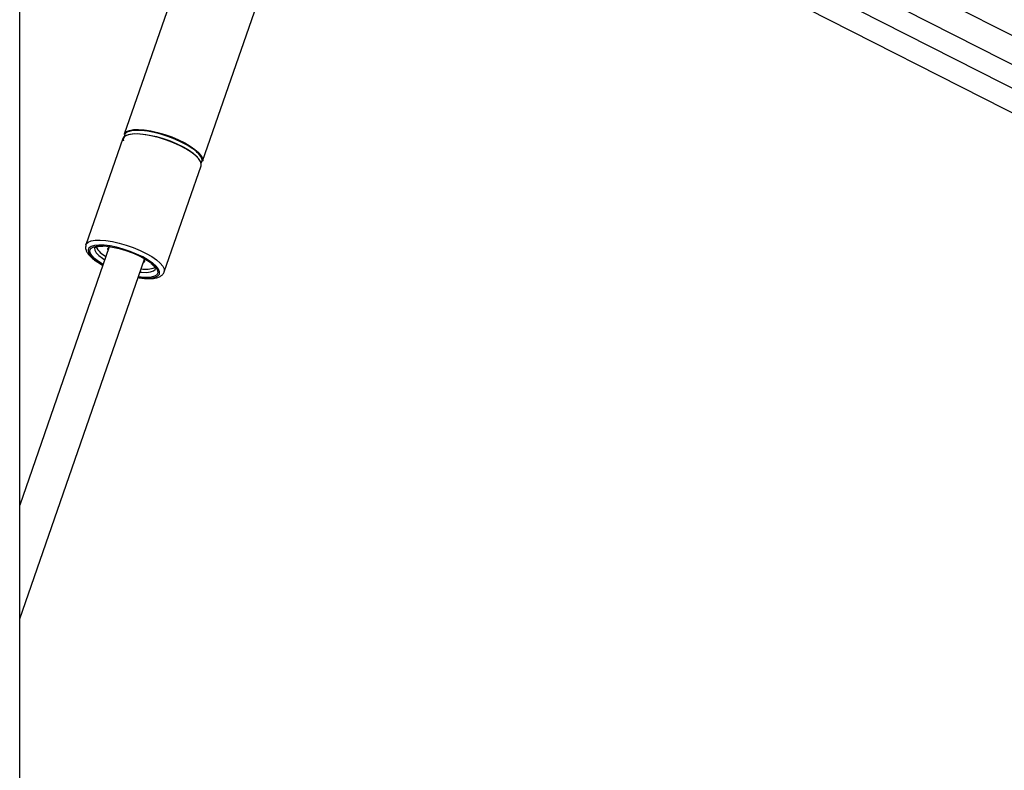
# Model space of a CAD drawing. Header units: millimetres. Extents: x 36407 to 443956, y 20230 to 409263.
# Tile 13 of 79: x 94704 to 107867, y 165900 to 175933. Entities that reach past the tile are written whole.
import ezdxf

# ---------------------------------------------------------------- set-up
doc = ezdxf.new("R2010")
doc.units = ezdxf.units.MM
doc.header["$LTSCALE"] = 50

msp = doc.modelspace()

# ---------------------------------------------------------------- linework, layer by layer
at = {"color": 7, "linetype": 'Continuous', "lineweight": 25}
for p, q in [((94704.43, 41884.54), (94704.43, 185584.55)), ((96325.1, 181248.53), (125777.06, 166295.46)), ((98051.27, 180017.55), (96102.84, 174403.35)), ((97149.12, 174040.23), (99097.55, 179654.43)), ((98962.31, 179264.74), (124481.16, 166308.55)), ((96081.94, 174343.12), (95590.01, 172925.69)), ((96636.29, 172562.57), (97128.22, 173980.01)), ((95901.98, 172895.11), (94704.43, 169444.5)), ((95589, 172922.45), (95590.01, 172925.69)), ((94704.43, 167925.61), (96372.45, 172731.84)), ((95719.86, 172709.41), (95728.44, 172703.05))]:
    msp.add_line(p, q, dxfattribs=at)
at = {"color": 8, "linetype": 'Continuous', "lineweight": 25}
for p, q in [((96814.26, 181386.7), (126249.42, 166442.16)), ((99059.1, 179543.62), (124750.43, 166499.86)), ((95820.51, 172660.37), (95758.71, 172699.25)), ((95809.64, 172744.13), (95842.2, 172722.87))]:
    msp.add_line(p, q, dxfattribs=at)
at = {"color": 7, "linetype": 'Continuous', "lineweight": 25, "flags": 128}
for points in [[(96996.64, 174161.57), (96927.58, 174205.13), (96848.16, 174247.3), (96760.93, 174286.71), (96668.68, 174322.09), (96574.4, 174352.32), (96481.1, 174376.42), (96391.78, 174393.61), (96309.32, 174403.34), (96236.36, 174405.3), (96175.26, 174399.43), (96127.97, 174385.91), (96096.01, 174365.19), (96081.94, 174343.12)], [(96102.84, 174403.35), (96107.03, 174412.54), (96130.9, 174436.64), (96170.68, 174453.83), (96225.1, 174463.56), (96292.4, 174465.52), (96370.42, 174459.65), (96456.65, 174446.14), (96548.33, 174425.41), (96642.51, 174398.14), (96736.15, 174365.19), (96826.25, 174327.64), (96909.92, 174286.7), (96984.46, 174243.66), (97047.47, 174199.92), (97096.94, 174156.88), (97131.28, 174115.93), (97149.37, 174078.38), (97150.64, 174045.44), (97149.12, 174040.23)], [(97009.5, 174213.19), (96941.34, 174256.18), (96862.94, 174297.81), (96776.83, 174336.71), (96685.78, 174371.64), (96592.71, 174401.48), (96500.61, 174425.26), (96412.44, 174442.23), (96331.05, 174451.84), (96259.03, 174453.78), (96198.72, 174447.98), (96152.04, 174434.64), (96120.49, 174414.18), (96105.1, 174387.26), (96103.63, 174371.91)], [(96116.48, 174380.3), (96119.37, 174382.25), (96158.64, 174399.22), (96212.35, 174408.83), (96278.79, 174410.76), (96355.8, 174404.97), (96440.92, 174391.62), (96531.42, 174371.17), (96624.38, 174344.24), (96716.81, 174311.73), (96805.75, 174274.67), (96888.34, 174234.24), (96961.92, 174191.76), (97024.12, 174148.58), (97072.95, 174106.1), (97079.26, 174099.62)], [(97128.22, 173980.01), (97131.22, 174001.04), (97121.5, 174036.43), (97095.18, 174075.84), (97053.11, 174118), (96996.64, 174161.57)], [(96474.86, 172684.03), (96421.77, 172720.35), (96349.26, 172761.78), (96267.66, 172800.95), (96179.9, 172836.45), (96089.18, 172866.98), (95998.75, 172891.46), (95911.9, 172908.99), (95831.76, 172918.94), (95769.19, 172921.13)], [(95804.44, 172910.28), (95865.33, 172906.34), (95946.21, 172894.32), (96032.91, 172874.81), (96122.09, 172848.55), (96210.33, 172816.55), (96294.23, 172780.05), (96370.58, 172740.44), (96436.44, 172699.25), (96478.49, 172667.36)], [(95915.36, 172899.68), (95891.62, 172889.18), (95879.66, 172870.8), (95884.67, 172846.84), (95885.01, 172846.2)], [(96355.48, 172682.92), (96365.84, 172688.86), (96377.8, 172707.23), (96372.79, 172731.19), (96364.79, 172743.7)]]:
    msp.add_lwpolyline(points, dxfattribs=at)
at = {"color": 8, "linetype": 'Continuous', "lineweight": 25, "flags": 128}
for points in [[(95590.01, 172925.69), (95594.2, 172934.89), (95618.07, 172958.98), (95657.85, 172976.17), (95712.27, 172985.91), (95779.57, 172987.87), (95857.59, 172982), (95943.83, 172968.48), (96035.51, 172947.75), (96129.68, 172920.48), (96223.32, 172887.54), (96313.42, 172849.99), (96397.09, 172809.04), (96471.63, 172766), (96534.65, 172722.26), (96584.12, 172679.22), (96618.45, 172638.27), (96636.54, 172600.72), (96637.81, 172567.78), (96637.11, 172565.13)], [(95769.19, 172921.13), (95761.22, 172920.94), (95702.84, 172914.94), (95658.73, 172901.14), (95630.48, 172880.04), (95619.11, 172852.41), (95625.04, 172819.24), (95648.04, 172781.74), (95687.29, 172741.25), (95741.37, 172699.25)], [(95758.71, 172699.25), (95705.88, 172740.44), (95668.09, 172780.05), (95646.82, 172816.55), (95642.86, 172848.55), (95656.38, 172874.81), (95686.85, 172894.32), (95733.11, 172906.34), (95793.38, 172910.39), (95804.44, 172910.28)], [(95707.47, 172884.33), (95706.57, 172881.2), (95708.4, 172852.17), (95726.79, 172818.71), (95761.01, 172782.2), (95809.64, 172744.13)], [(95741.37, 172699.25), (95808.32, 172657.24), (95817.61, 172652)], [(96288.08, 172488.72), (96324.35, 172483.55), (96400.03, 172477.55), (96464.78, 172479.55), (96516.26, 172489.5), (96552.6, 172507.03), (96572.5, 172531.51), (96575.24, 172562.04), (96560.71, 172597.54), (96529.44, 172636.71), (96482.56, 172678.15), (96474.86, 172684.03)], [(96478.49, 172667.36), (96489.27, 172658.05), (96527.06, 172618.45), (96548.33, 172581.94), (96552.29, 172549.94), (96538.77, 172523.69), (96508.3, 172504.17), (96462.04, 172492.15), (96401.77, 172488.1), (96329.82, 172492.15), (96290.99, 172497.09)], [(96312.68, 172559.59), (96336.51, 172557.2), (96400.64, 172555.26), (96452.99, 172561.05), (96491.43, 172574.34), (96514.39, 172594.58), (96519.11, 172604.81)]]:
    msp.add_lwpolyline(points, dxfattribs=at)
at = {"color": 7, "linetype": 'Continuous', "lineweight": 25}
for centre, radius, start, end in [((96146.54, 174330.18), 57.95, 134.077638, 194.893095), ((97073.73, 174055.9), 68.17, 324.20987, 31.605136), ((96014.03, 173063.09), 334.12, 209.71428, 242.119742), ((96392.18, 172906.69), 308.91, 258.055789, 292.629748)]:
    msp.add_arc(centre, radius, start, end, dxfattribs=at)
at = {"color": 8, "linetype": 'Continuous', "lineweight": 25}
msp.add_arc((96814.25, 173894.48), 373.76, 31.834327, 58.505787, dxfattribs=at)
at = {"color": 7, "linetype": 'Continuous', "lineweight": 25}
for points, knots in [([(95589.85, 172919.42), (95587.43, 172910.31), (95581.63, 172888.54), (95589.87, 172852.73), (95608.77, 172814.14), (95642.07, 172773.24), (95680.73, 172737.73), (95710.47, 172716.21), (95719.86, 172709.41)], [0, 0, 0, 0, 0.11833212, 0.28278657, 0.4611085, 0.66906449, 0.89550324, 1, 1, 1, 1]), ([(95707.64, 172884.76), (95707.59, 172884.66), (95707.33, 172884.13), (95712.01, 172889.49), (95733.97, 172898.15), (95769.41, 172904.68), (95801.76, 172904.92), (95817.66, 172905.03)], [0, 0, 0, 0, 0.058751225, 0.28734307, 0.52977959, 0.768837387, 1, 1, 1, 1]), ([(95728.44, 172703.05), (95739.19, 172695.75), (95766.03, 172677.51), (95797.73, 172659.95), (95816.72, 172649.43)], [0, 0, 0, 0, 0.40079788, 1, 1, 1, 1]), ([(96287.25, 172486.33), (96303.46, 172483.55), (96347.32, 172476.01), (96412.2, 172471.49), (96480.66, 172472.64), (96537.84, 172482.19), (96583.03, 172499.47), (96615.2, 172524.98), (96633.95, 172549.41), (96636.08, 172564.7), (96636.47, 172567.53)], [0, 0, 0, 0, 0.09325733, 0.25239246, 0.41374522, 0.57902055, 0.72920565, 0.85603218, 0.97338675, 1, 1, 1, 1]), ([(96460.97, 172673.82), (96469.42, 172666.77), (96490.8, 172648.95), (96509.91, 172625.09), (96518.97, 172605.54), (96518.65, 172603.86), (96518.49, 172603.05)], [0, 0, 0, 0, 0.18557237, 0.46953735, 0.74165458, 1, 1, 1, 1])]:
    msp.add_open_spline(points, degree=3, knots=knots, dxfattribs=at)

doc.saveas('drawing.dxf')
